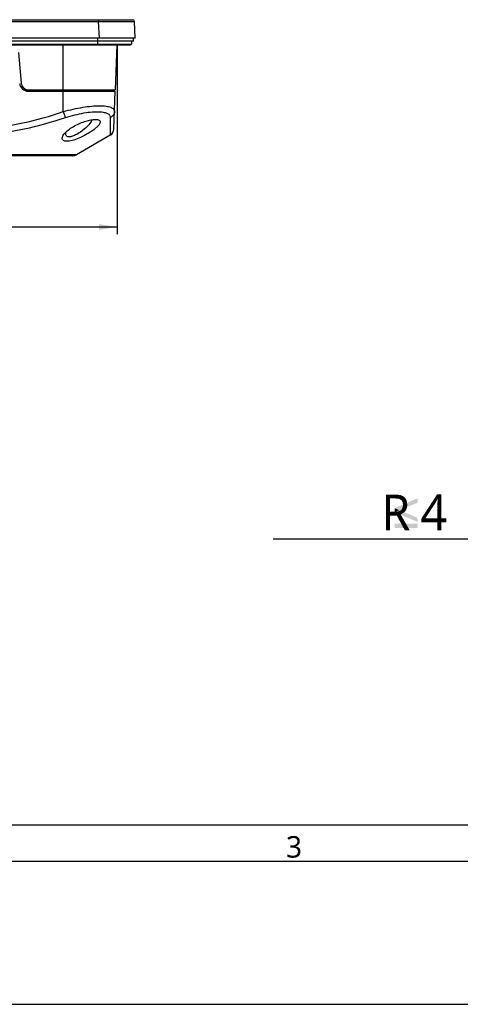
# Model space of a CAD drawing. Header units: millimetres. Extents: x 0 to 1188, y 0 to 840.
# Tile 6 of 30: x 472 to 595, y 0 to 275. Entities that reach past the tile are written whole.
import ezdxf

# ---------------------------------------------------------------- set-up
doc = ezdxf.new("R2010")
doc.units = ezdxf.units.MM
doc.header["$LTSCALE"] = 65.34
doc.layers.get('0').update_dxf_attribs({"linetype": 'CONTINUOUS'})
for name, color, linetype in [('00_TOPRB1000WD-DIM', 7, 'CONTINUOUS'), ('00_TOPRB1000WD-FORMAT', 7, 'CONTINUOUS'), ('RB10W-P0100_REV0-SHAPE', 7, 'CONTINUOUS'), ('RB10W-P0300_REV0-SHAPE', 7, 'CONTINUOUS'), ('RB10W-P0400_GASKET-SHAPE', 7, 'CONTINUOUS')]:
    doc.layers.add(name, color=color, linetype=linetype)
doc.styles.add('TEXTSTYLE_2', font='malgun.ttf')
doc.dimstyles.new('DIMSTYLE_1', dxfattribs={"dimtxt": 10, "dimasz": 5, "dimexe": 1, "dimexo": 1, "dimgap": 1.25, "dimtad": 1, "dimdec": 5, "dimdsep": 46, "dimtxsty": 'TEXTSTYLE_2', "dimblk": '_FILLED', "dimblk1": '_FILLED', "dimblk2": '_FILLED', "dimcen": 0, "dimadec": 5, "dimazin": 2, "dimtp": 0.5, "dimtm": 0.5, "dimtfac": 1, "dimtdec": 5, "dimtofl": 0, "dimtmove": 0, "dimatfit": 3, "dimldrblk": '_FILLED', "dimfxl": 1, "dimtolj": 1, "dimarcsym": 0})
doc.dimstyles.new('DIMSTYLE_5', dxfattribs={"dimtxt": 10, "dimasz": 5, "dimexe": 1, "dimexo": 1, "dimgap": 1.25, "dimtad": 1, "dimdec": 5, "dimlfac": 0.5, "dimdsep": 46, "dimtxsty": 'TEXTSTYLE_2', "dimblk": '_FILLED', "dimblk1": '_FILLED', "dimblk2": '_FILLED', "dimcen": 0, "dimadec": 5, "dimazin": 2, "dimtp": 0.1, "dimtm": 0.1, "dimtfac": 1, "dimtdec": 5, "dimtofl": 0, "dimtmove": 0, "dimatfit": 3, "dimldrblk": '_FILLED', "dimfxl": 1, "dimtolj": 1, "dimarcsym": 0})

# ---------------------------------------------------------------- blocks, each defined once
blk = doc.blocks.new('_FILLED')
at = {"color": 0, "linetype": 'ByBlock'}
blk.add_solid([(0, 0), (-1, 0.16), (-1, -0.16)], dxfattribs=at)
blk = doc.blocks.new('*D5')
at = {"layer": '00_TOPRB1000WD-DIM', "color": 2, "linetype": 'Continuous'}
for p, q in [((243.98, 267.96), (243.98, 215.22)), ((498.78, 267.96), (498.78, 215.22)), ((243.98, 217.22), (371.38, 217.22)), ((498.78, 217.22), (371.38, 217.22))]:
    blk.add_line(p, q, dxfattribs=at)
at = {"layer": '00_TOPRB1000WD-DIM', "color": 2, "linetype": 'Continuous', "xscale": 5, "yscale": 5, "zscale": 5, "rotation": 180}
blk.add_blockref('_FILLED', (243.98, 217.22), dxfattribs=at)
at = {"layer": '00_TOPRB1000WD-DIM', "color": 2, "linetype": 'Continuous', "xscale": 5, "yscale": 5, "zscale": 5}
blk.add_blockref('_FILLED', (498.78, 217.22), dxfattribs=at)
at = {"layer": '00_TOPRB1000WD-DIM', "color": 2, "linetype": 'Continuous', "insert": (371.38, 229.72), "char_height": 10, "width": 33.7037, "attachment_point": 2, "line_spacing_factor": 0.9, "style": 'TEXTSTYLE_2'}
blk.add_mtext('254.8', dxfattribs=at)
blk = doc.blocks.new('*D9')
at = {"layer": '00_TOPRB1000WD-DIM', "color": 2, "linetype": 'Continuous'}
for p, q in [((609.43, 143.78), (599, 129.96)), ((599, 129.96), (542.42, 129.96)), ((599, 129.96), (599, 129.96))]:
    blk.add_line(p, q, dxfattribs=at)
at = {"layer": '00_TOPRB1000WD-DIM', "color": 2, "linetype": 'Continuous', "xscale": 5, "yscale": 5, "zscale": 5, "rotation": 52.95598269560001}
blk.add_blockref('_FILLED', (609.43, 143.78), dxfattribs=at)
at = {"layer": '00_TOPRB1000WD-DIM', "color": 2, "linetype": 'Continuous', "insert": (591, 142.46), "char_height": 10, "width": 42.8742, "attachment_point": 3, "line_spacing_factor": 0.9, "style": 'TEXTSTYLE_2'}
blk.add_mtext(' R{\\ftxt;\\W0.0001;\\H0.0001;\\~}{\\ftxt;\\W0.7545787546;\\H10.0; }{\\ftxt;\\W0.0001;\\H0.0001;\\~}4', dxfattribs=at)

msp = doc.modelspace()

# ---------------------------------------------------------------- linework, layer by layer
at = {"layer": '00_TOPRB1000WD-DIM', "color": 2, "linetype": 'Continuous'}
for points in [[(582.796963, 140.198525), (576.300613, 138.665679), (582.796963, 141.439401)], [(576.300613, 138.665679), (582.796963, 140.198525), (577.614481, 138.081737)], [(577.614481, 138.081737), (576.300613, 137.497795), (576.300613, 138.665679)], [(576.300613, 137.497795), (577.614481, 138.081737), (582.796963, 135.964949)], [(582.796963, 135.964949), (582.796963, 134.797065), (576.300613, 137.497795)], [(582.796963, 134.286114), (576.300613, 133.11823), (576.300613, 134.286114)], [(576.300613, 133.11823), (582.796963, 134.286114), (582.796963, 133.11823)]]:
    msp.add_solid(points, dxfattribs=at)
at = {"layer": '00_TOPRB1000WD-FORMAT', "color": 7, "linetype": 'Continuous'}
for p, q in [((50, 50), (898.056172, 50.265171)), ((40, 40), (1148.282653, 40)), ((0, 0), (1188, 0))]:
    msp.add_line(p, q, dxfattribs=at)
at = {"layer": 'RB10W-P0100_REV0-SHAPE', "color": 7, "linetype": 'Continuous'}
for p, q in [((239.630098, 275.158278), (503.136093, 275.158278)), ((493.649112, 275.158278), (493.649112, 274.684446)), ((249.117079, 274.684446), (493.649112, 274.684446)), ((493.8968, 269.958278), (493.649112, 274.684446)), ((501.084214, 274.695181), (501.11785, 274.69517)), ((503.883096, 269.958278), (503.635408, 274.684446)), ((503.883096, 269.958278), (238.883096, 269.958278)), ((483.783096, 255.558278), (483.783096, 268.158278)), ((498.720238, 268.158278), (498.280236, 255.558278)), ((471.244365, 265.967452), (471.995323, 257.383967)), ((473.987712, 255.558278), (498.280236, 255.558278))]:
    msp.add_line(p, q, dxfattribs=at)
for centre, radius, start, end in [((503.136093, 274.658278), 0.5, 3, 90), ((473.987712, 257.558278), 2, 185, 270)]:
    msp.add_arc(centre, radius, start, end, dxfattribs=at)
for points, knots in [([(493.649112, 274.684446), (494.342831, 274.686255), (496.821194, 274.691971), (499.299564, 274.695716), (501.084214, 274.695181)], [0, 0, 0, 0, 0.2799100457, 1, 1, 1, 1]), ([(501.11785, 274.69517), (501.307898, 274.695107), (501.665914, 274.694899), (502.168437, 274.694278), (502.600779, 274.69337), (502.915537, 274.692345), (503.129655, 274.691338), (503.261192, 274.690571), (503.372909, 274.689717), (503.464736, 274.688883), (503.536074, 274.687803), (503.583467, 274.687223), (503.610216, 274.686046), (503.624068, 274.686168), (503.630034, 274.684548), (503.635359, 274.685333), (503.635408, 274.684446)], [0, 0, 0, 0, 0.2264547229, 0.4265998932, 0.5987889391, 0.7416205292, 0.801653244, 0.8539329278, 0.8983460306, 0.934810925, 0.9632553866, 0.9836157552, 0.9907549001, 0.9958638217, 0.9989418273, 1, 1, 1, 1])]:
    msp.add_open_spline(points, degree=3, knots=knots, dxfattribs=at)
at = {"layer": 'RB10W-P0300_REV0-SHAPE', "color": 7, "linetype": 'Continuous'}
for p, q in [((472.661063, 255.558278), (473.987712, 255.558278)), ((473.987712, 255.158278), (498.266268, 255.158278)), ((483.180236, 255.558278), (483.180236, 255.158278)), ((483.783096, 249.460391), (483.783096, 255.158278)), ((497.680236, 255.558278), (497.680236, 255.158278)), ((497.896091, 244.557783), (498.266268, 255.158278)), ((496.893077, 247.797074), (496.897309, 242.895531)), ((496.897309, 242.895531), (487.424197, 237.426227)), ((487.424197, 237.426227), (462.539331, 237.426227)), ((486.424197, 237.158278), (462.543397, 237.158278))]:
    msp.add_line(p, q, dxfattribs=at)
for points in [[(496.893077, 247.797074), (496.891792, 247.429283), (496.889669, 247.079721), (496.888163, 246.749812), (496.887624, 246.43529), (496.887268, 246.131041), (496.886657, 245.841029), (496.886541, 245.567933), (496.886674, 245.06891)], [(496.886674, 245.06891), (496.887203, 244.841503), (496.887561, 244.626841)], [(496.887561, 244.626841), (496.888937, 244.233029), (496.889749, 244.053127)], [(496.889749, 244.053127), (496.891392, 243.727738), (496.892375, 243.58401), (496.893062, 243.453655), (496.893349, 243.338012), (496.894586, 243.235237), (496.894622, 243.143542), (496.895903, 243.064099), (496.895731, 242.996213), (496.896896, 242.943698), (496.901028, 242.910586), (496.897309, 242.895531)]]:
    msp.add_lwpolyline(points, dxfattribs=at)
for centre, radius, start, end in [((473.987712, 257.558278), 2.4, 185, 270), ((495.897309, 244.627582), 2, 300, 358), ((486.424197, 239.158278), 2, 270, 300)]:
    msp.add_arc(centre, radius, start, end, dxfattribs=at)
for points, knots in [([(483.783096, 249.460391), (484.692263, 249.720013), (486.49334, 250.178934), (489.143589, 250.694973), (491.612874, 251.019021), (493.788388, 251.140145), (495.373137, 251.070577), (496.411513, 250.886477), (497.011867, 250.706406), (497.485492, 250.475221), (497.831316, 250.188718), (498.037934, 249.840722), (498.071618, 249.584297), (498.067256, 249.459326)], [0, 0, 0, 0, 0.1870567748, 0.3674626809, 0.5338892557, 0.6793368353, 0.7981740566, 0.8466058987, 0.8876465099, 0.9217935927, 0.9502522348, 0.9752610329, 1, 1, 1, 1]), ([(468.684088, 245.578299), (469.966133, 245.795689), (475.071378, 246.792018), (480.082307, 248.231592), (483.783096, 249.460391)], [0, 0, 0, 0, 0.2500758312, 1, 1, 1, 1]), ([(468.972113, 243.916048), (470.27704, 244.132451), (475.474359, 245.124547), (480.578802, 246.563971), (484.348638, 247.798139)], [0, 0, 0, 0, 0.2500723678, 1, 1, 1, 1]), ([(483.783096, 249.460391), (483.893038, 249.12968), (484.079592, 248.574939), (484.268587, 248.020971), (484.348638, 247.798139)], [0, 0, 0, 0, 0.5954517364, 1, 1, 1, 1]), ([(484.348638, 247.798139), (485.216307, 248.082192), (486.933694, 248.578017), (489.455379, 249.115197), (491.768427, 249.418461), (493.23037, 249.463332), (493.897241, 249.427633)], [0, 0, 0, 0, 0.2814715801, 0.5505676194, 0.7941094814, 1, 1, 1, 1]), ([(493.897241, 249.427633), (494.333215, 249.404295), (494.949657, 249.338652), (495.696358, 249.133714), (496.234524, 248.904994), (496.661899, 248.57184), (496.865813, 248.135244), (496.893698, 247.909786), (496.893077, 247.797074)], [0, 0, 0, 0, 0.3505053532, 0.4947872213, 0.6194711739, 0.82059302, 0.9095126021, 1, 1, 1, 1]), ([(498.067256, 249.459326), (498.061128, 249.283823), (497.996384, 248.93114), (497.750275, 248.45151), (497.375587, 248.055566), (497.060446, 247.868386), (496.893077, 247.797074)], [0, 0, 0, 0, 0.2460019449, 0.493930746, 0.7451482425, 1, 1, 1, 1]), ([(494.079342, 246.640485), (494.092809, 246.496941), (494.026146, 246.253639), (493.856603, 245.946462), (493.566689, 245.549141), (493.041071, 245.014505), (492.237354, 244.35725), (491.271572, 243.688525), (489.89135, 242.85789), (488.219665, 242.031135), (486.602692, 241.454612), (485.478887, 241.225716), (484.804706, 241.172343), (484.248664, 241.225032), (483.8122, 241.388479), (483.52111, 241.696026), (483.478483, 241.964272), (483.4847, 242.094701)], [0, 0, 0, 0, 0.033306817, 0.0552721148, 0.0813702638, 0.1464979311, 0.2278664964, 0.320947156, 0.4176283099, 0.5998183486, 0.7510047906, 0.8125309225, 0.8643239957, 0.906677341, 0.9407551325, 0.9698340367, 1, 1, 1, 1]), ([(483.935092, 243.129582), (484.192211, 243.476688), (484.892667, 244.171066), (486.172545, 245.080018), (487.682153, 245.895329), (489.243088, 246.544064), (490.713792, 246.996556), (491.988369, 247.244224), (492.901285, 247.293591), (493.472111, 247.205571), (493.69744, 247.121122), (493.789021, 247.066686)], [0, 0, 0, 0, 0.1174513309, 0.2655419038, 0.4259043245, 0.582859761, 0.724525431, 0.8434519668, 0.9355121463, 0.9710321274, 1, 1, 1, 1]), ([(491.849603, 247.197163), (491.775297, 247.018702), (491.565904, 246.639159), (490.967764, 245.824709), (489.969349, 244.814113), (488.638114, 243.758994), (487.494141, 243.055949), (486.646763, 242.668775), (486.104647, 242.483254), (485.625901, 242.385703), (485.214784, 242.376742), (484.873206, 242.460002), (484.61311, 242.650912), (484.467886, 242.946643), (484.456735, 243.170841), (484.465005, 243.289105)], [0, 0, 0, 0, 0.0592229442, 0.1320597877, 0.309137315, 0.4922540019, 0.6516687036, 0.7189599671, 0.777328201, 0.8268489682, 0.868080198, 0.9024136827, 0.9327253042, 0.9636803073, 1, 1, 1, 1]), ([(493.789021, 247.066686), (493.867972, 247.019756), (494.009824, 246.90186), (494.071364, 246.725528), (494.079342, 246.640485)], [0, 0, 0, 0, 0.5181339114, 1, 1, 1, 1]), ([(483.4847, 242.094701), (483.492439, 242.257056), (483.60233, 242.630723), (483.805631, 242.954812), (483.935092, 243.129582)], [0, 0, 0, 0, 0.4276937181, 1, 1, 1, 1]), ([(484.465005, 243.289105), (484.468091, 243.333242), (484.49049, 243.527438), (484.546921, 243.716491), (484.60042, 243.857699)], [0, 0, 0, 0, 0.2266104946, 1, 1, 1, 1])]:
    msp.add_open_spline(points, degree=3, knots=knots, dxfattribs=at)
at = {"layer": 'RB10W-P0400_GASKET-SHAPE', "color": 7, "linetype": 'Continuous'}
for p, q in [((493.383096, 268.158278), (493.383096, 269.958278)), ((503.383096, 269.158278), (503.383096, 269.958278)), ((503.383096, 269.158278), (244.383096, 269.158278)), ((244.983096, 268.358278), (502.783096, 268.358278)), ((245.183096, 268.158278), (502.583096, 268.158278)), ((502.783096, 269.158278), (502.783096, 268.358278))]:
    msp.add_line(p, q, dxfattribs=at)
msp.add_arc((502.583096, 268.358278), 0.2, 270, 360, dxfattribs=at)

# ---------------------------------------------------------------- texts
at = {"layer": '00_TOPRB1000WD-FORMAT', "color": 7, "linetype": 'Continuous', "insert": (546, 47), "char_height": 6, "width": 4.6, "attachment_point": 1, "line_spacing_factor": 0.9, "style": 'TEXTSTYLE_2'}
msp.add_mtext('3', dxfattribs=at)

# ---------------------------------------------------------------- dimensions: what is measured, and where the dimension line sits
at = {"layer": '00_TOPRB1000WD-DIM', "color": 2, "linetype": 'Continuous'}
dim = msp.add_linear_dim(base=(243.983096, 217.219838), p1=(498.783096, 268.958278), p2=(243.983096, 268.958278), angle=180, dimstyle='DIMSTYLE_1', dxfattribs=at)
dim.commit()
dim.dimension.update_dxf_attribs({"geometry": '*D5', "text_midpoint": (371.321241, 217.219838), "dimtype": 160})
dim = msp.add_radius_dim(center=(610.634269, 145.373036), mpoint=(609.429412, 143.77669), text=' R{\\fSymbol_ASME;\\W1.0;≤}4', dimstyle='DIMSTYLE_5', override={"dimtih": 1, "dimtoh": 1, "dimpost": '<>'}, dxfattribs=at)
dim.commit()
dim.dimension.update_dxf_attribs({"geometry": '*D9', "text_midpoint": (576.710706, 137.461299), "dimtype": 164})

doc.saveas('drawing.dxf')
